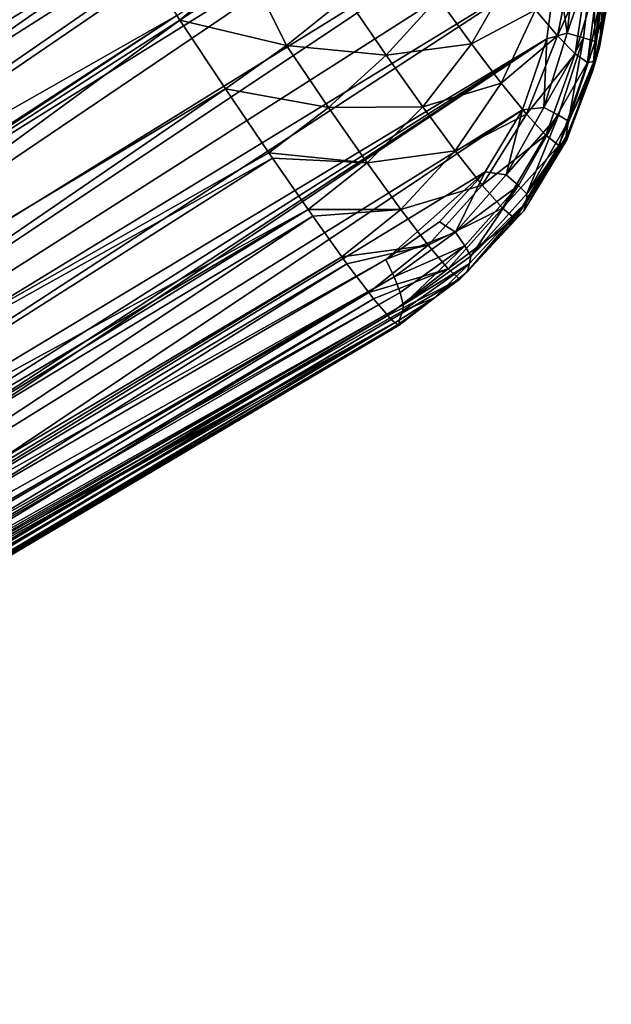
# Model space of a CAD drawing. Header units: metres. Extents: x -25 to 33, y -129 to 30.
# Tile 83 of 84: x 28.56 to 32.99, y 19.03 to 26.39. Entities that reach past the tile are written whole.
import ezdxf

# ---------------------------------------------------------------- set-up
doc = ezdxf.new("R2010")
doc.units = ezdxf.units.M
doc.layers.add('solid_BIDET-ACTIVO_SW0001', color=7, linetype='CONTINUOUS')

msp = doc.modelspace()

# ---------------------------------------------------------------- linework, layer by layer
at = {"layer": 'solid_BIDET-ACTIVO_SW0001'}
for points in [[(30.196976, 29.752474, 67.153824), (20.091124, 23.402916, 69.307449), (19.90621, 22.97353, 69.472565)], [(30.196976, 29.752474, 67.153824), (19.90621, 22.97353, 69.472565), (30.748625, 29.601854, 67.230362)], [(29.639402, 29.791227, 67.103836), (20.364679, 23.774467, 69.164024), (20.091124, 23.402916, 69.307449)], [(29.639402, 29.791227, 67.103836), (20.091124, 23.402916, 69.307449), (30.196976, 29.752474, 67.153824)], [(29.639402, 29.791227, 67.103836), (20.71661, 24.078814, 69.052383), (20.364679, 23.774467, 69.164024)], [(29.639402, 29.791227, 67.103836), (24.476494, 26.714832, 68.126068), (20.71661, 24.078814, 69.052383)], [(30.748625, 29.601854, 67.230362), (19.90621, 22.97353, 69.472565), (19.826366, 22.501966, 69.644073)], [(30.748625, 29.601854, 67.230362), (19.826366, 22.501966, 69.644073), (31.014956, 29.481367, 67.27533)], [(31.014956, 29.481367, 67.27533), (19.826366, 22.501966, 69.644073), (19.859453, 22.004292, 69.804886)], [(31.014956, 29.481367, 67.27533), (19.859453, 22.004292, 69.804886), (31.270201, 29.334074, 67.321335)], [(31.270201, 29.334074, 67.321335), (19.859453, 22.004292, 69.804886), (31.714718, 28.977104, 67.407753)], [(31.714718, 28.977104, 67.407753), (19.859453, 22.004292, 69.804886), (20.001928, 21.509384, 69.93544)], [(31.714718, 28.977104, 67.407753), (20.001928, 21.509384, 69.93544), (32.078197, 28.532858, 67.484261)], [(32.078197, 28.532858, 67.484261), (20.001928, 21.509384, 69.93544), (20.251093, 21.036068, 70.023285)], [(20.591726, 20.615946, 70.059402), (32.078197, 28.532858, 67.484261), (20.251093, 21.036068, 70.023285)], [(20.591726, 20.615946, 70.059402), (32.115913, 28.475725, 67.492188), (32.078197, 28.532858, 67.484261)], [(20.591726, 20.615946, 70.059402), (32.382851, 27.965059, 67.54818), (32.115913, 28.475725, 67.492188)], [(22.344362, 24.014912, 64.693001), (28.469566, 28.415215, 64.21685), (28.746553, 27.966019, 63.870705)], [(20.591726, 20.615946, 70.059402), (21.000059, 20.276426, 70.044632), (32.382851, 27.965059, 67.54818)], [(21.000059, 20.276426, 70.044632), (32.539394, 27.411572, 67.588097), (32.382851, 27.965059, 67.54818)], [(22.809017, 23.87438, 64.434723), (22.344362, 24.014912, 64.693001), (28.746553, 27.966019, 63.870705)], [(22.809017, 23.87438, 64.434723), (28.746553, 27.966019, 63.870705), (29.05945, 27.470839, 63.635788)], [(22.916016, 23.831055, 64.382309), (22.809017, 23.87438, 64.434723), (29.05945, 27.470839, 63.635788)], [(23.233463, 23.672419, 64.244461), (22.916016, 23.831055, 64.382309), (29.05945, 27.470839, 63.635788)], [(23.608452, 23.417149, 64.124619), (23.233463, 23.672419, 64.244461), (29.05945, 27.470839, 63.635788)], [(23.608452, 23.417149, 64.124619), (29.05945, 27.470839, 63.635788), (29.395878, 26.9492, 63.521389)], [(21.000059, 20.276426, 70.044632), (21.458546, 20.02936, 69.987167), (32.539394, 27.411572, 67.588097)], [(21.458546, 20.02936, 69.987167), (32.576504, 27.116007, 67.603531), (32.539394, 27.411572, 67.588097)], [(21.458546, 20.02936, 69.987167), (32.584713, 26.820612, 67.616264), (32.576504, 27.116007, 67.603531)], [(23.923418, 23.123981, 64.075348), (23.608452, 23.417149, 64.124619), (29.395878, 26.9492, 63.521389)], [(23.923418, 23.123981, 64.075348), (29.395878, 26.9492, 63.521389), (29.74008, 26.425411, 63.53157)], [(32.708084, 26.876377, 65.462578), (32.589153, 26.271894, 65.314873), (32.423508, 26.466314, 64.963089)], [(32.725986, 26.872702, 67.565346), (32.584713, 26.820612, 67.616264), (32.66243, 26.291262, 67.58493)], [(32.817024, 26.773933, 65.768478), (32.589153, 26.271894, 65.314873), (32.708084, 26.876377, 65.462578)], [(32.725986, 26.872702, 67.565346), (32.66243, 26.291262, 67.58493), (32.85413, 26.863935, 67.469299)], [(21.458546, 20.02936, 69.987167), (21.93996, 19.892466, 69.900101), (32.584713, 26.820612, 67.616264)], [(21.93996, 19.892466, 69.900101), (32.509811, 26.248976, 67.639931), (32.584713, 26.820612, 67.616264)], [(32.66243, 26.291262, 67.58493), (32.584713, 26.820612, 67.616264), (32.509811, 26.248976, 67.639931)], [(32.66243, 26.291262, 67.58493), (32.78421, 26.257715, 67.486107), (32.85413, 26.863935, 67.469299)], [(32.85413, 26.863935, 67.469299), (32.78421, 26.257715, 67.486107), (32.870506, 26.230667, 67.348434)], [(32.85413, 26.863935, 67.469299), (32.870506, 26.230667, 67.348434), (32.94706, 26.854511, 67.333626)], [(32.94706, 26.854511, 67.333626), (32.870506, 26.230667, 67.348434), (32.967896, 26.552605, 67.185921)], [(32.991745, 26.83289, 67.086311), (32.903645, 26.188347, 67.134583), (32.94091, 26.696741, 66.455383)], [(32.967896, 26.552605, 67.185921), (32.903645, 26.188347, 67.134583), (32.991745, 26.83289, 67.086311)], [(30.294626, 26.741478, 63.547298), (29.763697, 26.389637, 63.536537), (30.017611, 26.607374, 63.521141)], [(30.559725, 26.200617, 63.667553), (29.763697, 26.389637, 63.536537), (30.294626, 26.741478, 63.547298)], [(31.010527, 26.561598, 63.764862), (30.559725, 26.200617, 63.667553), (30.294626, 26.741478, 63.547298)], [(32.817024, 26.773933, 65.768478), (32.721428, 26.138485, 65.712883), (32.589153, 26.271894, 65.314873)], [(32.896397, 26.723843, 66.101494), (32.721428, 26.138485, 65.712883), (32.817024, 26.773933, 65.768478)], [(32.231068, 26.712952, 64.667709), (31.945274, 26.211954, 64.442894), (31.696533, 26.557661, 64.163658)], [(32.423508, 26.466314, 64.963089), (31.945274, 26.211954, 64.442894), (32.231068, 26.712952, 64.667709)], [(32.896397, 26.723843, 66.101494), (32.81411, 26.072954, 66.144615), (32.721428, 26.138485, 65.712883)], [(32.896397, 26.723843, 66.101494), (32.94091, 26.696741, 66.455383), (32.81411, 26.072954, 66.144615)], [(32.81411, 26.072954, 66.144615), (32.94091, 26.696741, 66.455383), (32.861794, 26.080673, 66.592278)], [(32.903645, 26.188347, 67.134583), (32.861794, 26.080673, 66.592278), (32.94091, 26.696741, 66.455383)], [(29.763697, 26.389637, 63.536537), (29.74008, 26.425411, 63.53157), (30.017611, 26.607374, 63.521141)], [(31.307089, 26.128284, 63.986626), (30.559725, 26.200617, 63.667553), (31.010527, 26.561598, 63.764862)], [(31.696533, 26.557661, 64.163658), (31.307089, 26.128284, 63.986626), (31.010527, 26.561598, 63.764862)], [(31.945274, 26.211954, 64.442894), (31.307089, 26.128284, 63.986626), (31.696533, 26.557661, 64.163658)], [(32.967896, 26.552605, 67.185921), (32.853966, 26.012775, 67.198471), (32.903645, 26.188347, 67.134583)], [(32.870506, 26.230667, 67.348434), (32.853966, 26.012775, 67.198471), (32.967896, 26.552605, 67.185921)], [(32.423508, 26.466314, 64.963089), (32.167805, 25.917929, 64.799011), (31.945274, 26.211954, 64.442894)], [(32.589153, 26.271894, 65.314873), (32.167805, 25.917929, 64.799011), (32.423508, 26.466314, 64.963089)], [(26.954681, 24.612455, 63.811787), (23.923418, 23.123981, 64.075348), (29.74008, 26.425411, 63.53157)], [(30.104208, 25.876255, 63.671001), (24.371786, 22.440641, 64.171944), (29.763697, 26.389637, 63.536537)], [(26.966166, 24.59444, 63.814289), (29.763697, 26.389637, 63.536537), (24.371786, 22.440641, 64.171944)], [(26.954681, 24.612455, 63.811787), (29.74008, 26.425411, 63.53157), (26.966166, 24.59444, 63.814289)], [(26.966166, 24.59444, 63.814289), (29.74008, 26.425411, 63.53157), (29.763697, 26.389637, 63.536537)], [(30.559725, 26.200617, 63.667553), (30.104208, 25.876255, 63.671001), (29.763697, 26.389637, 63.536537)], [(32.66243, 26.291262, 67.58493), (32.509811, 26.248976, 67.639931), (32.486687, 25.737339, 67.609406)], [(32.66243, 26.291262, 67.58493), (32.486687, 25.737339, 67.609406), (32.78421, 26.257715, 67.486107)], [(21.93996, 19.892466, 69.900101), (22.42452, 19.867899, 69.797966), (32.509811, 26.248976, 67.639931)], [(22.42452, 19.867899, 69.797966), (22.889486, 19.949589, 69.69474), (32.509811, 26.248976, 67.639931)], [(22.889486, 19.949589, 69.69474), (23.320959, 20.13368, 69.599762), (32.509811, 26.248976, 67.639931)], [(23.320959, 20.13368, 69.599762), (32.327671, 25.718931, 67.668861), (32.509811, 26.248976, 67.639931)], [(31.945274, 26.211954, 64.442894), (31.581476, 25.74044, 64.304886), (31.307089, 26.128284, 63.986626)], [(32.167805, 25.917929, 64.799011), (31.581476, 25.74044, 64.304886), (31.945274, 26.211954, 64.442894)], [(32.589153, 26.271894, 65.314873), (32.35603, 25.687124, 65.221588), (32.167805, 25.917929, 64.799011)], [(32.486687, 25.737339, 67.609406), (32.509811, 26.248976, 67.639931), (32.327671, 25.718931, 67.668861)], [(32.721428, 26.138485, 65.712883), (32.35603, 25.687124, 65.221588), (32.589153, 26.271894, 65.314873)], [(32.486687, 25.737339, 67.609406), (32.596821, 25.679487, 67.508179), (32.78421, 26.257715, 67.486107)], [(32.78421, 26.257715, 67.486107), (32.596821, 25.679487, 67.508179), (32.672485, 25.634769, 67.368874)], [(32.78421, 26.257715, 67.486107), (32.672485, 25.634769, 67.368874), (32.870506, 26.230667, 67.348434)], [(32.870506, 26.230667, 67.348434), (32.672485, 25.634769, 67.368874), (32.853966, 26.012775, 67.198471)], [(30.875246, 25.736191, 63.909317), (30.104208, 25.876255, 63.671001), (30.559725, 26.200617, 63.667553)], [(31.307089, 26.128284, 63.986626), (30.875246, 25.736191, 63.909317), (30.559725, 26.200617, 63.667553)], [(32.721428, 26.138485, 65.712883), (32.502449, 25.52981, 65.69751), (32.35603, 25.687124, 65.221588)], [(32.81411, 26.072954, 66.144615), (32.502449, 25.52981, 65.69751), (32.721428, 26.138485, 65.712883)], [(32.903645, 26.188347, 67.134583), (32.657917, 25.494843, 66.732796), (32.861794, 26.080673, 66.592278)], [(32.903645, 26.188347, 67.134583), (32.687706, 25.576733, 67.188835), (32.657917, 25.494843, 66.732796)], [(32.853966, 26.012775, 67.198471), (32.687706, 25.576733, 67.188835), (32.903645, 26.188347, 67.134583)], [(31.581476, 25.74044, 64.304886), (30.875246, 25.736191, 63.909317), (31.307089, 26.128284, 63.986626)], [(32.81411, 26.072954, 66.144615), (32.60009, 25.453688, 66.211044), (32.502449, 25.52981, 65.69751)], [(32.60009, 25.453688, 66.211044), (32.861794, 26.080673, 66.592278), (32.657917, 25.494843, 66.732796)], [(32.81411, 26.072954, 66.144615), (32.861794, 26.080673, 66.592278), (32.60009, 25.453688, 66.211044)], [(32.853966, 26.012775, 67.198471), (32.64864, 25.499235, 67.218735), (32.687706, 25.576733, 67.188835)], [(32.672485, 25.634769, 67.368874), (32.64864, 25.499235, 67.218735), (32.853966, 26.012775, 67.198471)], [(32.167805, 25.917929, 64.799011), (31.823622, 25.412226, 64.709511), (31.581476, 25.74044, 64.304886)], [(32.35603, 25.687124, 65.221588), (31.823622, 25.412226, 64.709511), (32.167805, 25.917929, 64.799011)], [(30.104208, 25.876255, 63.671001), (24.506624, 22.04138, 64.323021), (24.371786, 22.440641, 64.171944)], [(30.428082, 25.397692, 63.924889), (24.506624, 22.04138, 64.323021), (30.104208, 25.876255, 63.671001)], [(30.875246, 25.736191, 63.909317), (30.428082, 25.397692, 63.924889), (30.104208, 25.876255, 63.671001)], [(23.320959, 20.13368, 69.599762), (27.33404, 22.379627, 68.728012), (32.327671, 25.718931, 67.668861)], [(27.33404, 22.379627, 68.728012), (32.047688, 25.254675, 67.713341), (32.327671, 25.718931, 67.668861)], [(31.164406, 25.32225, 64.255745), (30.428082, 25.397692, 63.924889), (30.875246, 25.736191, 63.909317)], [(31.581476, 25.74044, 64.304886), (31.164406, 25.32225, 64.255745), (30.875246, 25.736191, 63.909317)], [(31.823622, 25.412226, 64.709511), (31.164406, 25.32225, 64.255745), (31.581476, 25.74044, 64.304886)], [(32.204178, 25.234169, 67.649734), (32.327671, 25.718931, 67.668861), (32.047688, 25.254675, 67.713341)], [(32.486687, 25.737339, 67.609406), (32.327671, 25.718931, 67.668861), (32.204178, 25.234169, 67.649734)], [(32.486687, 25.737339, 67.609406), (32.204178, 25.234169, 67.649734), (32.596821, 25.679487, 67.508179)], [(32.35603, 25.687124, 65.221588), (32.024529, 25.156641, 65.187401), (31.823622, 25.412226, 64.709511)], [(32.502449, 25.52981, 65.69751), (32.024529, 25.156641, 65.187401), (32.35603, 25.687124, 65.221588)], [(32.204178, 25.234169, 67.649734), (32.297504, 25.153038, 67.5476), (32.596821, 25.679487, 67.508179)], [(32.596821, 25.679487, 67.508179), (32.297504, 25.153038, 67.5476), (32.358692, 25.090942, 67.407845)], [(32.596821, 25.679487, 67.508179), (32.358692, 25.090942, 67.407845), (32.672485, 25.634769, 67.368874)], [(32.672485, 25.634769, 67.368874), (32.358692, 25.090942, 67.407845), (32.64864, 25.499235, 67.218735)], [(32.687706, 25.576733, 67.188835), (32.337643, 24.963169, 66.871201), (32.657917, 25.494843, 66.732796)], [(32.687706, 25.576733, 67.188835), (32.356087, 25.027662, 67.255119), (32.337643, 24.963169, 66.871201)], [(32.64864, 25.499235, 67.218735), (32.356087, 25.027662, 67.255119), (32.687706, 25.576733, 67.188835)], [(32.502449, 25.52981, 65.69751), (32.176224, 24.984797, 65.72245), (32.024529, 25.156641, 65.187401)], [(32.60009, 25.453688, 66.211044), (32.176224, 24.984797, 65.72245), (32.502449, 25.52981, 65.69751)], [(32.271507, 24.904564, 66.295921), (32.657917, 25.494843, 66.732796), (32.337643, 24.963169, 66.871201)], [(32.60009, 25.453688, 66.211044), (32.657917, 25.494843, 66.732796), (32.271507, 24.904564, 66.295921)], [(32.358692, 25.090942, 67.407845), (32.356087, 25.027662, 67.255119), (32.64864, 25.499235, 67.218735)], [(31.823622, 25.412226, 64.709511), (31.416084, 24.974483, 64.69455), (31.164406, 25.32225, 64.255745)], [(32.024529, 25.156641, 65.187401), (31.416084, 24.974483, 64.69455), (31.823622, 25.412226, 64.709511)], [(32.60009, 25.453688, 66.211044), (32.271507, 24.904564, 66.295921), (32.176224, 24.984797, 65.72245)], [(30.45499, 25.358416, 63.952286), (24.506624, 22.04138, 64.323021), (30.428082, 25.397692, 63.924889)], [(30.45499, 25.358416, 63.952286), (24.569332, 21.615658, 64.546646), (24.506624, 22.04138, 64.323021)], [(30.722145, 24.973465, 64.28804), (24.569332, 21.615658, 64.546646), (30.45499, 25.358416, 63.952286)], [(31.164406, 25.32225, 64.255745), (30.45499, 25.358416, 63.952286), (30.428082, 25.397692, 63.924889)], [(31.164406, 25.32225, 64.255745), (30.722145, 24.973465, 64.28804), (30.45499, 25.358416, 63.952286)], [(27.33404, 22.379627, 68.728012), (31.304255, 24.600466, 67.858742), (32.047688, 25.254675, 67.713341)], [(31.416084, 24.974483, 64.69455), (30.722145, 24.973465, 64.28804), (31.164406, 25.32225, 64.255745)], [(31.304255, 24.600466, 67.858742), (31.705528, 24.881413, 67.775124), (32.047688, 25.254675, 67.713341)], [(31.824707, 24.805649, 67.715065), (32.047688, 25.254675, 67.713341), (31.705528, 24.881413, 67.775124)], [(32.204178, 25.234169, 67.649734), (32.047688, 25.254675, 67.713341), (31.824707, 24.805649, 67.715065)], [(32.204178, 25.234169, 67.649734), (31.824707, 24.805649, 67.715065), (32.297504, 25.153038, 67.5476)], [(32.024529, 25.156641, 65.187401), (31.62075, 24.706776, 65.209938), (31.416084, 24.974483, 64.69455)], [(32.176224, 24.984797, 65.72245), (31.62075, 24.706776, 65.209938), (32.024529, 25.156641, 65.187401)], [(31.824707, 24.805649, 67.715065), (31.896446, 24.703312, 67.614548), (32.297504, 25.153038, 67.5476)], [(32.297504, 25.153038, 67.5476), (31.896446, 24.703312, 67.614548), (31.939659, 24.624895, 67.476295)], [(32.297504, 25.153038, 67.5476), (31.939659, 24.624895, 67.476295), (32.358692, 25.090942, 67.407845)], [(32.358692, 25.090942, 67.407845), (31.939659, 24.624895, 67.476295), (32.356087, 25.027662, 67.255119)], [(30.722145, 24.973465, 64.28804), (24.548967, 21.177231, 64.838997), (24.566021, 21.334909, 64.726692)], [(30.757524, 24.923267, 64.342506), (24.548967, 21.177231, 64.838997), (30.722145, 24.973465, 64.28804)], [(30.722145, 24.973465, 64.28804), (24.566021, 21.334909, 64.726692), (24.569332, 21.615658, 64.546646)], [(31.416084, 24.974483, 64.69455), (30.757524, 24.923267, 64.342506), (30.722145, 24.973465, 64.28804)], [(31.416084, 24.974483, 64.69455), (30.974817, 24.620371, 64.746078), (30.757524, 24.923267, 64.342506)], [(31.62075, 24.706776, 65.209938), (30.974817, 24.620371, 64.746078), (31.416084, 24.974483, 64.69455)], [(32.176224, 24.984797, 65.72245), (31.770401, 24.530405, 65.783035), (31.62075, 24.706776, 65.209938)], [(32.271507, 24.904564, 66.295921), (31.770401, 24.530405, 65.783035), (32.176224, 24.984797, 65.72245)], [(31.858103, 24.452751, 66.392532), (32.337643, 24.963169, 66.871201), (31.914064, 24.507298, 67.001854)], [(32.271507, 24.904564, 66.295921), (32.337643, 24.963169, 66.871201), (31.858103, 24.452751, 66.392532)], [(32.356087, 25.027662, 67.255119), (31.914064, 24.507298, 67.001854), (32.337643, 24.963169, 66.871201)], [(32.356087, 25.027662, 67.255119), (31.930702, 24.569653, 67.342171), (31.914064, 24.507298, 67.001854)], [(31.939659, 24.624895, 67.476295), (31.930702, 24.569653, 67.342171), (32.356087, 25.027662, 67.255119)], [(30.757524, 24.923267, 64.342506), (24.444281, 20.741228, 65.192924), (24.548967, 21.177231, 64.838997)], [(30.974817, 24.620371, 64.746078), (24.444281, 20.741228, 65.192924), (30.757524, 24.923267, 64.342506)], [(32.271507, 24.904564, 66.295921), (31.858103, 24.452751, 66.392532), (31.770401, 24.530405, 65.783035)], [(31.824707, 24.805649, 67.715065), (31.705528, 24.881413, 67.775124), (31.304255, 24.600466, 67.858742)], [(31.824707, 24.805649, 67.715065), (31.304255, 24.600466, 67.858742), (31.366339, 24.469864, 67.807121)], [(31.824707, 24.805649, 67.715065), (31.366339, 24.469864, 67.807121), (31.896446, 24.703312, 67.614548)], [(31.62075, 24.706776, 65.209938), (31.013493, 24.567678, 64.833496), (30.974817, 24.620371, 64.746078)], [(31.62075, 24.706776, 65.209938), (31.176073, 24.352375, 65.280884), (31.013493, 24.567678, 64.833496)], [(31.770401, 24.530405, 65.783035), (31.176073, 24.352375, 65.280884), (31.62075, 24.706776, 65.209938)], [(31.366339, 24.469864, 67.807121), (31.410841, 24.354424, 67.713959), (31.896446, 24.703312, 67.614548)], [(31.896446, 24.703312, 67.614548), (31.410841, 24.354424, 67.713959), (31.433443, 24.262257, 67.580284)], [(31.896446, 24.703312, 67.614548), (31.433443, 24.262257, 67.580284), (31.939659, 24.624895, 67.476295)], [(23.387003, 19.999104, 69.554489), (31.304255, 24.600466, 67.858742), (27.33404, 22.379627, 68.728012)], [(31.366339, 24.469864, 67.807121), (31.304255, 24.600466, 67.858742), (23.387003, 19.999104, 69.554489)], [(30.974817, 24.620371, 64.746078), (24.40024, 20.623837, 65.29924), (24.444281, 20.741228, 65.192924)], [(31.013493, 24.567678, 64.833496), (24.40024, 20.623837, 65.29924), (30.974817, 24.620371, 64.746078)], [(31.939659, 24.624895, 67.476295), (31.433443, 24.262257, 67.580284), (31.930702, 24.569653, 67.342171)], [(31.013493, 24.567678, 64.833496), (24.252686, 20.318354, 65.600693), (24.40024, 20.623837, 65.29924)], [(31.176073, 24.352375, 65.280884), (24.252686, 20.318354, 65.600693), (31.013493, 24.567678, 64.833496)], [(31.770401, 24.530405, 65.783035), (31.211887, 24.306873, 65.40416), (31.176073, 24.352375, 65.280884)], [(31.770401, 24.530405, 65.783035), (31.318018, 24.180151, 65.871254), (31.211887, 24.306873, 65.40416)], [(31.858103, 24.452751, 66.392532), (31.318018, 24.180151, 65.871254), (31.770401, 24.530405, 65.783035)], [(31.930702, 24.569653, 67.342171), (31.43078, 24.215078, 67.446526), (31.668795, 24.313726, 67.062592)], [(31.433443, 24.262257, 67.580284), (31.43078, 24.215078, 67.446526), (31.930702, 24.569653, 67.342171)], [(31.930702, 24.569653, 67.342171), (31.668795, 24.313726, 67.062592), (31.914064, 24.507298, 67.001854)], [(31.366339, 24.469864, 67.807121), (23.387003, 19.999104, 69.554489), (23.437054, 19.87442, 69.460968)], [(31.366339, 24.469864, 67.807121), (23.437054, 19.87442, 69.460968), (31.410841, 24.354424, 67.713959)], [(31.858103, 24.452751, 66.392532), (31.344311, 24.152185, 66.029854), (31.318018, 24.180151, 65.871254)], [(31.858103, 24.452751, 66.392532), (31.395176, 24.110615, 66.493759), (31.344311, 24.152185, 66.029854)], [(31.858103, 24.452751, 66.392532), (31.668795, 24.313726, 67.062592), (31.395176, 24.110615, 66.493759)], [(31.858103, 24.452751, 66.392532), (31.914064, 24.507298, 67.001854), (31.668795, 24.313726, 67.062592)], [(31.410841, 24.354424, 67.713959), (23.437054, 19.87442, 69.460968), (23.462143, 19.780865, 69.333153)], [(31.410841, 24.354424, 67.713959), (23.462143, 19.780865, 69.333153), (31.433443, 24.262257, 67.580284)], [(31.211887, 24.306873, 65.40416), (23.974638, 19.91885, 66.055016), (24.097178, 20.076221, 65.867233)], [(31.318018, 24.180151, 65.871254), (23.974638, 19.91885, 66.055016), (31.211887, 24.306873, 65.40416)], [(31.176073, 24.352375, 65.280884), (24.097178, 20.076221, 65.867233), (24.252686, 20.318354, 65.600693)], [(31.211887, 24.306873, 65.40416), (24.097178, 20.076221, 65.867233), (31.176073, 24.352375, 65.280884)], [(31.405182, 24.110306, 66.683594), (31.395176, 24.110615, 66.493759), (31.668795, 24.313726, 67.062592)], [(31.43078, 24.215078, 67.446526), (31.404476, 24.145775, 67.119431), (31.668795, 24.313726, 67.062592)], [(31.405182, 24.110306, 66.683594), (31.668795, 24.313726, 67.062592), (31.404476, 24.145775, 67.119431)], [(31.433443, 24.262257, 67.580284), (23.462143, 19.780865, 69.333153), (23.460924, 19.725302, 69.182808)], [(27.446157, 21.970898, 68.317863), (31.433443, 24.262257, 67.580284), (23.460924, 19.725302, 69.182808)], [(27.446157, 21.970898, 68.317863), (31.43078, 24.215078, 67.446526), (31.433443, 24.262257, 67.580284)], [(31.344311, 24.152185, 66.029854), (23.609282, 19.551338, 66.553612), (23.703566, 19.634573, 66.432266)], [(31.395176, 24.110615, 66.493759), (23.609282, 19.551338, 66.553612), (31.344311, 24.152185, 66.029854)], [(31.318018, 24.180151, 65.871254), (23.703566, 19.634573, 66.432266), (23.80295, 19.73037, 66.29892)], [(31.344311, 24.152185, 66.029854), (23.703566, 19.634573, 66.432266), (31.318018, 24.180151, 65.871254)], [(31.318018, 24.180151, 65.871254), (23.80295, 19.73037, 66.29892), (23.974638, 19.91885, 66.055016)], [(27.446157, 21.970898, 68.317863), (31.404476, 24.145775, 67.119431), (31.43078, 24.215078, 67.446526)], [(22.962786, 19.123865, 67.284065), (31.404476, 24.145775, 67.119431), (22.766617, 19.030994, 67.482109)], [(23.113771, 19.378149, 68.332458), (22.766617, 19.030994, 67.482109), (31.404476, 24.145775, 67.119431)], [(31.408834, 24.121647, 66.901718), (31.404476, 24.145775, 67.119431), (22.962786, 19.123865, 67.284065)], [(31.408834, 24.121647, 66.901718), (22.962786, 19.123865, 67.284065), (23.150444, 19.226929, 67.08535)], [(23.113771, 19.378149, 68.332458), (31.404476, 24.145775, 67.119431), (23.460924, 19.725302, 69.182808)], [(31.408834, 24.121647, 66.901718), (23.150444, 19.226929, 67.08535), (31.405182, 24.110306, 66.683594)], [(31.405182, 24.110306, 66.683594), (23.150444, 19.226929, 67.08535), (23.253183, 19.28986, 66.973785)], [(31.395176, 24.110615, 66.493759), (23.253183, 19.28986, 66.973785), (23.392076, 19.383118, 66.816452)], [(31.405182, 24.110306, 66.683594), (23.253183, 19.28986, 66.973785), (31.395176, 24.110615, 66.493759)], [(31.395176, 24.110615, 66.493759), (23.392076, 19.383118, 66.816452), (23.609282, 19.551338, 66.553612)], [(27.446157, 21.970898, 68.317863), (23.460924, 19.725302, 69.182808), (31.404476, 24.145775, 67.119431)], [(31.408834, 24.121647, 66.901718), (31.405182, 24.110306, 66.683594), (31.404476, 24.145775, 67.119431)]]:
    msp.add_3dface(points, dxfattribs=at)

doc.saveas('drawing.dxf')
